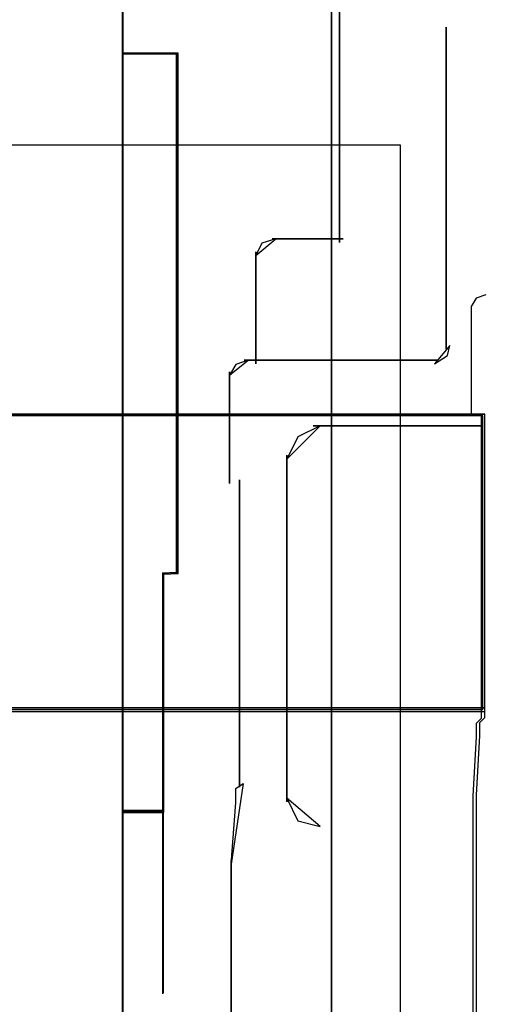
# Model space of a CAD drawing. Header units: millimetres. Extents: x 18084 to 52399, y 38174 to 56392.
# Tile 240 of 250: x 26285 to 26294, y 53676 to 53694. Entities that reach past the tile are written whole.
import ezdxf

# ---------------------------------------------------------------- set-up
doc = ezdxf.new("R2010")
doc.units = ezdxf.units.MM
doc.header["$LTSCALE"] = 100
for name, color, linetype in [('30', 7, 'Continuous'), ('45', 7, 'Continuous'), ('5', 7, 'Continuous'), ('50', 7, 'Continuous')]:
    doc.layers.add(name, color=color, linetype=linetype)

msp = doc.modelspace()

# ---------------------------------------------------------------- linework, layer by layer
at = {"layer": '30', "color": 139}
for points in [[(26290.878, 53695.794), (26290.878, 53690.213), (26290.878, 53695.794)], [(26290.878, 53695.794), (26290.878, 53690.213), (26290.878, 53695.794)], [(26292.868, 53688.221), (26292.868, 53694.233), (26292.868, 53688.221)], [(26292.868, 53688.221), (26292.868, 53694.233), (26292.868, 53688.221)], [(26289.69, 53690.28), (26289.428, 53690.202), (26289.315, 53689.968), (26289.69, 53690.28)], [(26289.69, 53690.28), (26289.428, 53690.202), (26289.315, 53689.968), (26289.69, 53690.28)], [(26289.623, 53690.28), (26290.945, 53690.28), (26289.623, 53690.28)], [(26289.623, 53690.28), (26290.945, 53690.28), (26289.623, 53690.28)], [(26289.315, 53687.945), (26289.315, 53690.037), (26289.315, 53687.945)], [(26289.315, 53687.945), (26289.315, 53690.037), (26289.315, 53687.945)], [(26292.654, 53687.945), (26292.897, 53688.099), (26292.937, 53688.29), (26292.654, 53687.945)], [(26292.654, 53687.945), (26292.897, 53688.099), (26292.937, 53688.29), (26292.654, 53687.945)], [(26289.171, 53688.015), (26288.941, 53687.934), (26288.826, 53687.732), (26289.171, 53688.015)], [(26289.171, 53688.015), (26288.941, 53687.934), (26288.826, 53687.732), (26289.171, 53688.015)], [(26289.101, 53688.015), (26292.721, 53688.015), (26289.101, 53688.015)], [(26289.101, 53688.015), (26292.721, 53688.015), (26289.101, 53688.015)], [(26288.826, 53687.799), (26288.826, 53685.709), (26288.826, 53687.799)], [(26288.826, 53687.799), (26288.826, 53685.709), (26288.826, 53687.799)], [(26293.59, 53687.009), (25858.28, 53687.009), (26293.59, 53687.009)], [(26293.59, 53687.009), (25858.28, 53687.009), (26293.59, 53687.009)], [(26290.518, 53686.789), (26290.103, 53686.582), (26289.896, 53686.169), (26290.518, 53686.789)], [(26290.518, 53686.789), (26290.103, 53686.582), (26289.896, 53686.169), (26290.518, 53686.789)], [(26290.388, 53686.789), (26293.519, 53686.789), (26290.388, 53686.789)], [(26290.388, 53686.789), (26293.519, 53686.789), (26290.388, 53686.789)], [(26289.896, 53686.238), (26289.896, 53679.766), (26289.896, 53686.238)], [(26289.896, 53686.238), (26289.896, 53679.766), (26289.896, 53686.238)], [(26289.01, 53682.585), (26289.01, 53685.779), (26289.01, 53682.585)], [(26289.01, 53682.585), (26289.01, 53685.779), (26289.01, 53682.585)], [(26289.01, 53682.655), (26289.01, 53680.42), (26289.01, 53680.042), (26289.01, 53682.655)], [(26289.01, 53682.655), (26289.01, 53680.42), (26289.01, 53680.042), (26289.01, 53682.655)], [(25858.28, 53681.524), (26293.59, 53681.524), (25858.28, 53681.524)], [(25858.28, 53681.524), (26293.59, 53681.524), (25858.28, 53681.524)], [(26288.855, 53678.602), (26288.945, 53679.758), (26288.945, 53679.951), (26288.945, 53680.015), (26289.079, 53680.111), (26288.855, 53678.602)], [(26288.855, 53678.602), (26288.945, 53679.758), (26288.945, 53679.951), (26288.945, 53680.015), (26289.079, 53680.111), (26288.855, 53678.602)], [(26289.896, 53679.836), (26290.103, 53679.413), (26290.518, 53679.307), (26289.896, 53679.836)], [(26289.896, 53679.836), (26290.103, 53679.413), (26290.518, 53679.307), (26289.896, 53679.836)], [(26288.855, 53675.724), (26288.855, 53678.672), (26288.855, 53675.724)], [(26288.855, 53675.724), (26288.855, 53678.672), (26288.855, 53675.724)]]:
    msp.add_lwpolyline(points, close=True, dxfattribs=at)
at = {"layer": '30', "color": 7}
for points in [[(26293.613, 53689.234), (26293.428, 53689.173), (26293.336, 53689.019), (26293.336, 53686.995), (26293.521, 53686.995), (26293.521, 53683.867), (26293.521, 53681.689), (26293.521, 53681.505), (26293.521, 53681.321), (26293.428, 53681.229), (26293.428, 53681.168), (26293.428, 53680.984), (26293.367, 53679.879), (26293.367, 53676.996), (26293.367, 53674.451)], [(26293.613, 53689.234), (26293.428, 53689.173), (26293.336, 53689.019), (26293.336, 53686.995), (26293.521, 53686.995), (26293.521, 53683.867), (26293.521, 53681.689), (26293.521, 53681.505), (26293.521, 53681.321), (26293.428, 53681.229), (26293.428, 53681.168), (26293.428, 53680.984), (26293.367, 53679.879), (26293.367, 53676.996), (26293.367, 53674.451)], [(26293.613, 53689.234), (26293.428, 53689.173), (26293.336, 53689.019), (26293.336, 53686.995), (26293.521, 53686.995), (26293.521, 53683.867), (26293.521, 53681.689), (26293.521, 53681.505), (26293.521, 53681.321), (26293.428, 53681.229), (26293.428, 53681.168), (26293.428, 53680.984), (26293.367, 53679.879), (26293.367, 53676.996), (26293.367, 53674.451)], [(26293.437, 53661.925), (26293.437, 53664.475), (26293.498, 53664.475), (26293.498, 53666.318), (26282.563, 53666.318), (26280.388, 53667.24), (26279.408, 53669.452), (26280.388, 53671.694), (26282.563, 53672.616), (26293.498, 53672.616), (26293.498, 53674.459), (26293.437, 53674.459), (26293.437, 53677.009), (26293.437, 53679.896), (26293.498, 53681.002), (26293.498, 53681.187), (26293.498, 53681.248), (26293.59, 53681.34), (26293.59, 53681.524), (25858.28, 53681.524)], [(26293.437, 53661.925), (26293.437, 53664.475), (26293.498, 53664.475), (26293.498, 53666.318), (26282.563, 53666.318), (26280.388, 53667.24), (26279.408, 53669.452), (26280.388, 53671.694), (26282.563, 53672.616), (26293.498, 53672.616), (26293.498, 53674.459), (26293.437, 53674.459), (26293.437, 53677.009), (26293.437, 53679.896), (26293.498, 53681.002), (26293.498, 53681.187), (26293.498, 53681.248), (26293.59, 53681.34), (26293.59, 53681.524), (25858.28, 53681.524)], [(26293.437, 53661.925), (26293.437, 53664.475), (26293.498, 53664.475), (26293.498, 53666.318), (26282.563, 53666.318), (26280.388, 53667.24), (26279.408, 53669.452), (26280.388, 53671.694), (26282.563, 53672.616), (26293.498, 53672.616), (26293.498, 53674.459), (26293.437, 53674.459), (26293.437, 53677.009), (26293.437, 53679.896), (26293.498, 53681.002), (26293.498, 53681.187), (26293.498, 53681.248), (26293.59, 53681.34), (26293.59, 53681.524), (25858.28, 53681.524)], [(26293.437, 53661.925), (26293.437, 53664.475), (26293.498, 53664.475), (26293.498, 53666.318), (26282.563, 53666.318), (26280.388, 53667.24), (26279.408, 53669.452), (26280.388, 53671.694), (26282.563, 53672.616), (26293.498, 53672.616), (26293.498, 53674.459), (26293.437, 53674.459), (26293.437, 53677.009), (26293.437, 53679.896), (26293.498, 53681.002), (26293.498, 53681.187), (26293.498, 53681.248), (26293.59, 53681.34), (26293.59, 53681.524), (25858.28, 53681.524)], [(26293.437, 53661.925), (26293.437, 53664.475), (26293.498, 53664.475), (26293.498, 53666.318), (26282.563, 53666.318), (26280.388, 53667.24), (26279.408, 53669.452), (26280.388, 53671.694), (26282.563, 53672.616), (26293.498, 53672.616), (26293.498, 53674.459), (26293.437, 53674.459), (26293.437, 53677.009), (26293.437, 53679.896), (26293.498, 53681.002), (26293.498, 53681.187), (26293.498, 53681.248), (26293.59, 53681.34), (26293.59, 53681.524), (25858.28, 53681.524)], [(26293.437, 53661.925), (26293.437, 53664.475), (26293.498, 53664.475), (26293.498, 53666.318), (26282.563, 53666.318), (26280.388, 53667.24), (26279.408, 53669.452), (26280.388, 53671.694), (26282.563, 53672.616), (26293.498, 53672.616), (26293.498, 53674.459), (26293.437, 53674.459), (26293.437, 53677.009), (26293.437, 53679.896), (26293.498, 53681.002), (26293.498, 53681.187), (26293.498, 53681.248), (26293.59, 53681.34), (26293.59, 53681.524), (25858.28, 53681.524)]]:
    msp.add_lwpolyline(points, dxfattribs=at)
at = {"layer": '30', "color": 59}
for points in [[(26293.613, 53689.234), (26293.428, 53689.173), (26293.336, 53689.019), (26293.336, 53686.995), (26293.521, 53686.995), (26293.521, 53683.867), (26293.521, 53681.689), (26293.521, 53681.505), (26293.521, 53681.321), (26293.428, 53681.229), (26293.428, 53681.168), (26293.428, 53680.984), (26293.367, 53679.879), (26293.367, 53676.996), (26293.367, 53674.451)], [(26293.437, 53661.925), (26293.437, 53664.475), (26293.498, 53664.475), (26293.498, 53666.318), (26282.563, 53666.318), (26280.388, 53667.24), (26279.408, 53669.452), (26280.388, 53671.694), (26282.563, 53672.616), (26293.498, 53672.616), (26293.498, 53674.459), (26293.437, 53674.459), (26293.437, 53677.009), (26293.437, 53679.896), (26293.498, 53681.002), (26293.498, 53681.187), (26293.498, 53681.248), (26293.59, 53681.34), (26293.59, 53681.524), (25858.28, 53681.524)], [(26293.437, 53661.925), (26293.437, 53664.475), (26293.498, 53664.475), (26293.498, 53666.318), (26282.563, 53666.318), (26280.388, 53667.24), (26279.408, 53669.452), (26280.388, 53671.694), (26282.563, 53672.616), (26293.498, 53672.616), (26293.498, 53674.459), (26293.437, 53674.459), (26293.437, 53677.009), (26293.437, 53679.896), (26293.498, 53681.002), (26293.498, 53681.187), (26293.498, 53681.248), (26293.59, 53681.34), (26293.59, 53681.524), (25858.28, 53681.524)]]:
    msp.add_lwpolyline(points, dxfattribs=at)
at = {"layer": '30', "color": 7}
msp.add_lwpolyline([(25858.28, 53681.455), (26293.59, 53681.455), (26293.59, 53681.641), (26293.59, 53683.844), (26293.59, 53687.009), (26293.406, 53687.009), (25858.463, 53687.009), (25858.28, 53687.009), (25858.28, 53683.844), (25858.28, 53681.641), (25858.28, 53681.455)], close=True, dxfattribs=at)
msp.add_lwpolyline([(25858.28, 53681.455), (26293.59, 53681.455), (26293.59, 53681.641), (26293.59, 53683.844), (26293.59, 53687.009), (26293.406, 53687.009), (25858.463, 53687.009), (25858.28, 53687.009), (25858.28, 53683.844), (25858.28, 53681.641), (25858.28, 53681.455)], close=True, dxfattribs=at)
msp.add_lwpolyline([(25858.28, 53681.455), (26293.59, 53681.455), (26293.59, 53681.641), (26293.59, 53683.844), (26293.59, 53687.009), (26293.406, 53687.009), (25858.463, 53687.009), (25858.28, 53687.009), (25858.28, 53683.844), (25858.28, 53681.641), (25858.28, 53681.455)], close=True, dxfattribs=at)
msp.add_lwpolyline([(25858.28, 53681.455), (26293.59, 53681.455), (26293.59, 53681.641), (26293.59, 53683.844), (26293.59, 53687.009), (26293.406, 53687.009), (25858.463, 53687.009), (25858.28, 53687.009), (25858.28, 53683.844), (25858.28, 53681.641), (25858.28, 53681.455)], close=True, dxfattribs=at)
msp.add_lwpolyline([(25858.28, 53681.455), (26293.59, 53681.455), (26293.59, 53681.641), (26293.59, 53683.844), (26293.59, 53687.009), (26293.406, 53687.009), (25858.463, 53687.009), (25858.28, 53687.009), (25858.28, 53683.844), (25858.28, 53681.641), (25858.28, 53681.455)], close=True, dxfattribs=at)
msp.add_lwpolyline([(25858.28, 53681.455), (26293.59, 53681.455), (26293.59, 53681.641), (26293.59, 53683.844), (26293.59, 53687.009), (26293.406, 53687.009), (25858.463, 53687.009), (25858.28, 53687.009), (25858.28, 53683.844), (25858.28, 53681.641), (25858.28, 53681.455)], close=True, dxfattribs=at)
at = {"layer": '30', "color": 59}
for points in [[(25858.28, 53681.455), (26293.59, 53681.455), (26293.59, 53681.641), (26293.59, 53683.844), (26293.59, 53687.009), (26293.406, 53687.009), (25858.463, 53687.009), (25858.28, 53687.009), (25858.28, 53683.844), (25858.28, 53681.641), (25858.28, 53681.455)], [(25858.28, 53681.455), (26293.59, 53681.455), (26293.59, 53681.641), (26293.59, 53683.844), (26293.59, 53687.009), (26293.406, 53687.009), (25858.463, 53687.009), (25858.28, 53687.009), (25858.28, 53683.844), (25858.28, 53681.641), (25858.28, 53681.455)], [(25858.312, 53681.49), (26293.555, 53681.49), (26293.555, 53681.674), (26293.555, 53683.849), (26293.555, 53686.974), (26293.371, 53686.974), (25858.496, 53686.974), (25858.312, 53686.974), (25858.312, 53683.849), (25858.312, 53681.674), (25858.312, 53681.49)], [(25858.312, 53681.49), (26293.555, 53681.49), (26293.555, 53681.674), (26293.555, 53683.849), (26293.555, 53686.974), (26293.371, 53686.974), (25858.496, 53686.974), (25858.312, 53686.974), (25858.312, 53683.849), (25858.312, 53681.674), (25858.312, 53681.49)]]:
    msp.add_lwpolyline(points, close=True, dxfattribs=at)
at = {"layer": '45', "color": 7}
for p, q in [((26286.821, 53712.524), (26286.821, 53630.457)), ((26286.821, 53712.524), (26286.821, 53630.457)), ((26286.833, 53675.466), (26286.833, 53694.535)), ((26286.833, 53675.466), (26286.833, 53694.535)), ((26286.838, 53675.458), (26286.838, 53694.539)), ((26286.838, 53675.458), (26286.838, 53694.539)), ((26287.864, 53693.747), (26286.821, 53693.747)), ((26286.821, 53693.747), (26286.821, 53679.57)), ((26287.864, 53693.747), (26286.821, 53693.747)), ((26286.821, 53693.747), (26286.821, 53679.57)), ((26287.829, 53693.747), (26287.829, 53684.019)), ((26287.829, 53693.747), (26287.829, 53684.019)), ((26287.864, 53684.031), (26287.864, 53693.747)), ((26287.864, 53684.031), (26287.864, 53693.747)), ((26287.827, 53684.051), (26287.571, 53684.04)), ((26287.827, 53684.051), (26287.571, 53684.04)), ((26287.571, 53684.04), (26287.571, 53680.875)), ((26287.571, 53684.04), (26287.571, 53680.875)), ((26287.599, 53684.02), (26287.864, 53684.031)), ((26287.599, 53684.02), (26287.864, 53684.031)), ((26287.599, 53680.877), (26287.599, 53684.02)), ((26287.599, 53680.877), (26287.599, 53684.02)), ((26287.864, 53684.031), (26287.864, 53684.031)), ((26287.864, 53684.031), (26287.864, 53684.031)), ((26287.571, 53680.895), (26287.571, 53680.203)), ((26287.571, 53680.895), (26287.571, 53680.203)), ((26287.599, 53680.204), (26287.599, 53680.877)), ((26287.599, 53680.204), (26287.599, 53680.877)), ((26287.571, 53680.234), (26287.571, 53679.596)), ((26287.571, 53680.234), (26287.571, 53679.596)), ((26287.599, 53679.57), (26287.599, 53680.204)), ((26287.599, 53679.57), (26287.599, 53680.204)), ((26286.821, 53679.57), (26287.599, 53679.57)), ((26286.821, 53679.57), (26287.599, 53679.57)), ((26287.571, 53679.596), (26287.571, 53676.183)), ((26287.571, 53679.596), (26287.571, 53676.183))]:
    msp.add_line(p, q, dxfattribs=at)
at = {"layer": '45', "color": 139}
for p, q in [((26286.821, 53712.524), (26286.821, 53630.457)), ((26286.821, 53712.524), (26286.821, 53630.457)), ((26286.836, 53712.507), (26286.836, 53630.472)), ((26286.836, 53712.507), (26286.836, 53630.472)), ((26287.829, 53693.747), (26287.829, 53684.019)), ((26287.829, 53693.747), (26287.829, 53684.019)), ((26287.571, 53684.044), (26287.571, 53676.183)), ((26287.571, 53684.044), (26287.571, 53676.183)), ((26287.608, 53679.605), (26286.821, 53679.605)), ((26287.608, 53679.605), (26286.821, 53679.605))]:
    msp.add_line(p, q, dxfattribs=at)
at = {"layer": '45', "color": 59}
for p, q in [((26286.826, 53694.541), (26286.85, 53629.715)), ((26286.85, 53629.715), (26286.826, 53694.541)), ((26286.826, 53694.541), (26286.85, 53629.715)), ((26286.85, 53629.715), (26286.826, 53694.541)), ((26287.844, 53693.729), (26287.844, 53684.037)), ((26287.844, 53693.729), (26287.844, 53684.037)), ((26287.827, 53684.051), (26287.571, 53684.04)), ((26287.827, 53684.051), (26287.571, 53684.04)), ((26287.571, 53684.04), (26287.571, 53680.875)), ((26287.571, 53684.04), (26287.571, 53680.875)), ((26287.571, 53680.895), (26287.571, 53680.203)), ((26287.571, 53680.895), (26287.571, 53680.203)), ((26287.588, 53680.892), (26287.588, 53680.22)), ((26287.588, 53680.892), (26287.588, 53680.22)), ((26287.571, 53680.234), (26287.571, 53679.596)), ((26287.571, 53680.234), (26287.571, 53679.596)), ((26287.588, 53680.222), (26287.588, 53679.589)), ((26287.588, 53680.222), (26287.588, 53679.589)), ((26287.571, 53679.596), (26287.571, 53676.183)), ((26287.571, 53679.596), (26287.571, 53676.183)), ((26287.588, 53679.589), (26287.588, 53676.198)), ((26287.588, 53679.589), (26287.588, 53676.198))]:
    msp.add_line(p, q, dxfattribs=at)
at = {"layer": '45', "color": 140}
for p, q in [((26287.864, 53693.747), (26286.821, 53693.747)), ((26286.821, 53693.747), (26286.821, 53679.57)), ((26287.864, 53693.747), (26286.821, 53693.747)), ((26286.821, 53693.747), (26286.821, 53679.57)), ((26287.847, 53693.729), (26286.836, 53693.729)), ((26286.836, 53693.729), (26286.836, 53679.587)), ((26287.847, 53693.729), (26286.836, 53693.729)), ((26286.836, 53693.729), (26286.836, 53679.587)), ((26287.829, 53693.747), (26287.829, 53684.019)), ((26287.829, 53693.747), (26287.829, 53684.019)), ((26287.847, 53684.037), (26287.847, 53693.729)), ((26287.847, 53684.037), (26287.847, 53693.729)), ((26287.864, 53684.031), (26287.864, 53693.747)), ((26287.864, 53684.031), (26287.864, 53693.747)), ((26287.59, 53684.026), (26287.847, 53684.037)), ((26287.59, 53684.026), (26287.847, 53684.037)), ((26287.59, 53680.891), (26287.59, 53684.026)), ((26287.59, 53680.891), (26287.59, 53684.026)), ((26287.599, 53684.02), (26287.864, 53684.031)), ((26287.599, 53684.02), (26287.864, 53684.031)), ((26287.599, 53680.877), (26287.599, 53684.02)), ((26287.599, 53680.877), (26287.599, 53684.02)), ((26287.847, 53684.037), (26287.847, 53684.037)), ((26287.847, 53684.037), (26287.847, 53684.037)), ((26287.864, 53684.031), (26287.864, 53684.031)), ((26287.864, 53684.031), (26287.864, 53684.031)), ((26287.59, 53680.22), (26287.59, 53680.891)), ((26287.59, 53680.22), (26287.59, 53680.891)), ((26287.599, 53680.204), (26287.599, 53680.877)), ((26287.599, 53680.204), (26287.599, 53680.877)), ((26287.59, 53679.587), (26287.59, 53680.22)), ((26287.59, 53679.587), (26287.59, 53680.22)), ((26287.599, 53679.57), (26287.599, 53680.204)), ((26287.599, 53679.57), (26287.599, 53680.204)), ((26286.821, 53679.57), (26287.599, 53679.57)), ((26286.821, 53679.57), (26287.599, 53679.57)), ((26286.836, 53679.587), (26287.59, 53679.587)), ((26286.836, 53679.587), (26287.59, 53679.587))]:
    msp.add_line(p, q, dxfattribs=at)
at = {"layer": '5', "color": 7}
msp.add_line((26290.73, 53546.029), (26290.73, 54240.774), dxfattribs=at)
at = {"layer": '5', "color": 59}
msp.add_line((26290.73, 54078.293), (26290.73, 53546.029), dxfattribs=at)
msp.add_lwpolyline([(26290.73, 54078.293), (26290.73, 53546.029)], dxfattribs=at)
at = {"layer": '50', "color": 7}
msp.add_lwpolyline([(25859.86, 53646.928), (25859.86, 53692.034), (26292.01, 53692.034), (26292.01, 53646.928)], dxfattribs=at)
msp.add_lwpolyline([(25859.86, 53646.928), (25859.86, 53692.034), (26292.01, 53692.034), (26292.01, 53646.928)], dxfattribs=at)
at = {"layer": '50', "color": 59}
msp.add_lwpolyline([(25859.86, 53692.034), (26292.01, 53692.034), (26292.01, 53646.928), (25859.86, 53646.928), (25859.86, 53692.034)], close=True, dxfattribs=at)
msp.add_lwpolyline([(25859.86, 53692.034), (26292.01, 53692.034), (26292.01, 53646.928), (25859.86, 53646.928), (25859.86, 53692.034)], close=True, dxfattribs=at)

doc.saveas('drawing.dxf')
